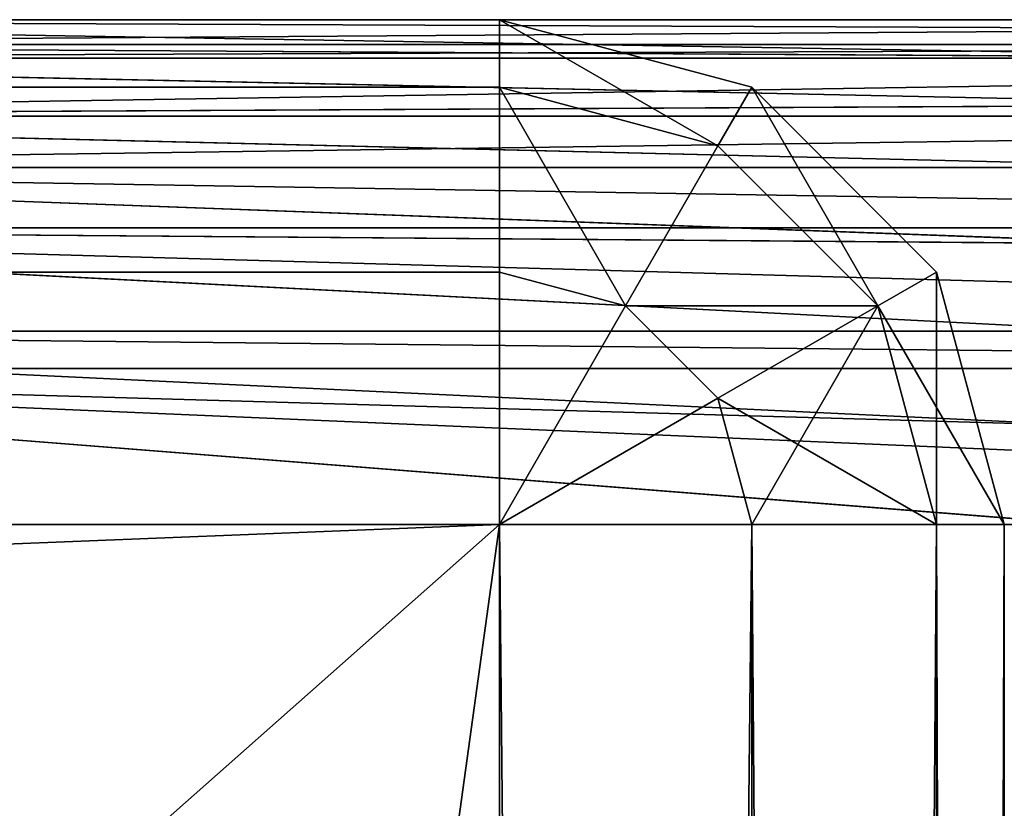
# Model space of a CAD drawing. Extents: x 0 to 602, y -131 to 3.
# Tile 161 of 167: x 598.569 to 599.544, y -106.834 to -106.053. Entities that reach past the tile are written whole.
import ezdxf

# ---------------------------------------------------------------- set-up
doc = ezdxf.new("R2010")
doc.units = 0
doc.header["$LTSCALE"] = 25.4
doc.layers.get('0').update_dxf_attribs({"color": 13, "linetype": 'CONTINUOUS'})

# ---------------------------------------------------------------- blocks, each defined once
blk = doc.blocks.new('PICASSO-LED-8131_STL')
at = {"color": 0}
for p, q in [((25.16749, 601.67096, 23.42758), (25.16749, 5.67091, 23.42758)), ((25.16749, 5.67091, 35.42758), (25.16749, 601.67096, 35.42758)), ((25.16749, 601.67096, 23.42758), (25.16749, 5.67091, 23.42758)), ((25.16749, 5.67091, 35.42758), (25.16749, 601.67096, 35.42758)), ((25.41749, 5.67091, 23.49457), (25.41749, 601.67096, 23.49457)), ((25.41749, 5.67091, 23.49457), (25.41749, 601.67096, 23.49457)), ((25.41749, 601.67096, 35.3606), (25.41749, 5.67091, 35.3606)), ((25.41749, 601.67096, 35.3606), (25.41749, 5.67091, 35.3606)), ((25.6005, 5.67091, 23.67758), (25.6005, 601.67096, 23.67758)), ((25.6005, 5.67091, 23.67758), (25.6005, 601.67096, 23.67758)), ((25.6005, 601.67096, 35.17758), (25.6005, 5.67091, 35.17758)), ((25.6005, 601.67096, 35.17758), (25.6005, 5.67091, 35.17758)), ((25.66749, 283.17093, 34.92758), (25.66749, 5.67091, 34.92758)), ((25.66749, 5.67091, 23.92758), (25.66749, 283.17093, 23.92758)), ((25.66749, 5.67091, 23.92758), (25.66749, 283.17093, 23.92758)), ((25.66749, 283.17093, 34.92758), (25.66749, 5.67091, 34.92758)), ((25.16749, 5.08875, 23.3345), (25.16749, 7.04748, 23.3345)), ((25.16749, 7.04748, 21.30967), (25.16749, 3.44748, 21.30967)), ((25.16749, 7.04748, 21.30967), (25.16749, 3.44748, 21.30967)), ((25.16749, 5.08875, 23.3345), (25.16749, 7.04748, 23.3345)), ((25.16749, 5.08875, 23.3345), (25.322, 7.04748, 23.31002)), ((25.16749, 5.08875, 23.3345), (25.322, 7.04748, 23.31002)), ((25.26504, 5.07916, 23.32489), (25.322, 7.04748, 23.31002)), ((25.26504, 5.07916, 23.32489), (25.322, 7.04748, 23.31002)), ((25.26504, 5.07916, 23.32489), (25.35883, 7.04748, 23.29643)), ((25.26504, 5.07916, 23.32489), (25.35883, 7.04748, 23.29643)), ((25.322, 3.44748, 21.33414), (25.322, 7.04748, 21.33414)), ((25.322, 3.44748, 21.33414), (25.322, 7.04748, 21.33414)), ((25.35883, 3.44748, 21.34773), (25.35883, 7.04748, 21.34773)), ((25.35883, 3.44748, 21.34773), (25.35883, 7.04748, 21.34773)), ((25.35883, 5.0507, 23.29643), (25.35883, 7.04748, 23.29643)), ((25.35883, 5.0507, 23.29643), (25.35883, 7.04748, 23.29643)), ((25.35883, 5.0507, 23.29643), (25.46138, 7.04748, 23.239)), ((25.35883, 5.0507, 23.29643), (25.46138, 7.04748, 23.239)), ((25.44527, 5.0045, 23.25023), (25.46138, 7.04748, 23.239)), ((25.44527, 5.0045, 23.25023), (25.46138, 7.04748, 23.239)), ((25.44527, 5.0045, 23.25023), (25.52105, 7.04748, 23.18805)), ((25.44527, 5.0045, 23.25023), (25.52105, 7.04748, 23.18805)), ((25.46138, 3.44748, 21.40516), (25.46138, 7.04748, 21.40516)), ((25.46138, 3.44748, 21.40516), (25.46138, 7.04748, 21.40516)), ((25.52105, 3.44748, 21.45612), (25.52105, 7.04748, 21.45612)), ((25.52105, 3.44748, 21.45612), (25.52105, 7.04748, 21.45612)), ((25.52105, 4.94231, 23.18805), (25.52105, 7.04748, 23.18805)), ((25.52105, 4.94231, 23.18805), (25.52105, 7.04748, 23.18805)), ((25.52105, 4.94231, 23.18805), (25.572, 7.04748, 23.12839)), ((25.52105, 4.94231, 23.18805), (25.572, 7.04748, 23.12839)), ((25.572, 3.44748, 21.51578), (25.572, 7.04748, 21.51578)), ((25.572, 3.44748, 21.51578), (25.572, 7.04748, 21.51578)), ((25.58322, 4.86655, 23.11228), (25.572, 7.04748, 23.12839)), ((25.58322, 4.86655, 23.11228), (25.572, 7.04748, 23.12839)), ((25.58322, 4.86655, 23.11228), (25.62943, 7.04748, 23.02584)), ((25.58322, 4.86655, 23.11228), (25.62943, 7.04748, 23.02584)), ((25.62943, 3.44748, 21.61833), (25.62943, 7.04748, 21.61833)), ((25.62943, 3.44748, 21.61833), (25.62943, 7.04748, 21.61833)), ((25.66749, 7.04748, 22.8345), (25.62943, 4.78009, 23.02584)), ((25.62943, 4.78009, 23.02584), (25.62943, 7.04748, 23.02584)), ((25.62943, 4.78009, 23.02584), (25.62943, 7.04748, 23.02584)), ((25.62943, 4.78009, 23.02584), (25.64302, 7.04748, 22.989)), ((25.62943, 4.78009, 23.02584), (25.64302, 7.04748, 22.989)), ((25.66749, 7.04748, 22.8345), (25.62943, 4.78009, 23.02584)), ((25.64302, 3.44748, 21.65516), (25.64302, 7.04748, 21.65516)), ((25.64302, 3.44748, 21.65516), (25.64302, 7.04748, 21.65516)), ((25.66749, 7.04748, 22.8345), (25.65788, 4.6863, 22.93204)), ((25.66749, 7.04748, 22.8345), (25.65788, 4.6863, 22.93204)), ((25.66749, 3.44748, 21.80967), (25.66749, 7.04748, 21.80967)), ((25.66749, 7.04748, 22.8345), (25.66749, 4.58876, 22.8345)), ((25.66749, 3.44748, 21.80967), (25.66749, 7.04748, 21.80967)), ((25.66749, 7.04748, 22.8345), (25.66749, 4.58876, 22.8345)), ((25.16749, 5.67091, 23.42758), (1.16749, 5.67091, 23.42758)), ((1.16749, 5.67091, 35.42758), (25.16749, 5.67091, 35.42758)), ((25.16749, 5.67091, 23.42758), (1.16749, 5.67091, 23.42758)), ((1.16749, 5.67091, 35.42758), (25.16749, 5.67091, 35.42758)), ((25.41749, 5.67091, 23.49457), (25.16749, 5.67091, 23.42758)), ((25.16749, 5.67091, 23.42758), (25.16749, 5.42093, 23.49457)), ((25.16749, 5.42093, 35.3606), (25.16749, 5.67091, 35.42758)), ((25.16749, 5.67091, 35.42758), (25.41749, 5.67091, 35.3606)), ((25.41749, 5.67091, 23.49457), (25.16749, 5.67091, 23.42758)), ((25.38399, 5.54592, 23.49457), (25.16749, 5.67091, 23.42758)), ((25.29249, 5.45443, 23.49457), (25.16749, 5.67091, 23.42758)), ((25.38399, 5.54592, 23.49457), (25.16749, 5.67091, 23.42758)), ((25.16749, 5.67091, 23.42758), (25.16749, 5.42093, 23.49457)), ((25.29249, 5.45443, 23.49457), (25.16749, 5.67091, 23.42758)), ((25.16749, 5.42093, 35.3606), (25.16749, 5.67091, 35.42758)), ((25.29249, 5.45443, 35.3606), (25.16749, 5.67091, 35.42758)), ((25.38399, 5.54592, 35.3606), (25.16749, 5.67091, 35.42758)), ((25.29249, 5.45443, 35.3606), (25.16749, 5.67091, 35.42758)), ((25.16749, 5.67091, 35.42758), (25.41749, 5.67091, 35.3606)), ((25.38399, 5.54592, 35.3606), (25.16749, 5.67091, 35.42758)), ((25.41749, 5.67091, 23.49457), (25.38399, 5.54592, 23.49457)), ((25.41749, 5.67091, 23.49457), (25.38399, 5.54592, 23.49457)), ((25.41749, 5.67091, 35.3606), (25.38399, 5.54592, 35.3606)), ((25.41749, 5.67091, 35.3606), (25.38399, 5.54592, 35.3606)), ((25.6005, 5.67091, 23.67758), (25.41749, 5.67091, 23.49457)), ((25.41749, 5.67091, 35.3606), (25.6005, 5.67091, 35.17758)), ((25.6005, 5.67091, 23.67758), (25.41749, 5.67091, 23.49457)), ((25.41749, 5.67091, 35.3606), (25.6005, 5.67091, 35.17758)), ((25.6005, 5.67091, 23.67758), (25.54249, 5.45443, 23.67758)), ((25.6005, 5.67091, 23.67758), (25.54249, 5.45443, 23.67758)), ((25.6005, 5.67091, 35.17758), (25.54249, 5.45443, 35.17758)), ((25.6005, 5.67091, 35.17758), (25.54249, 5.45443, 35.17758)), ((25.66749, 5.67091, 23.92758), (25.6005, 5.67091, 23.67758)), ((25.6005, 5.67091, 35.17758), (25.66749, 5.67091, 34.92758)), ((25.66749, 5.67091, 23.92758), (25.6005, 5.67091, 23.67758)), ((25.66749, 5.67091, 23.92758), (25.6005, 5.42093, 23.92758)), ((25.6005, 5.42093, 34.92758), (25.66749, 5.67091, 34.92758)), ((25.6005, 5.67091, 35.17758), (25.66749, 5.67091, 34.92758)), ((25.6005, 5.42093, 34.92758), (25.66749, 5.67091, 34.92758)), ((25.66749, 5.67091, 23.92758), (25.6005, 5.42093, 23.92758)), ((25.66749, 5.67091, 34.92758), (25.66749, 5.67091, 23.92758)), ((25.66749, 5.67091, 34.92758), (25.66749, 5.67091, 23.92758)), ((25.29249, 5.45443, 23.49457), (25.38399, 5.54592, 23.49457)), ((25.29249, 5.45443, 23.49457), (25.38399, 5.54592, 23.49457)), ((25.38399, 5.54592, 35.3606), (25.29249, 5.45443, 35.3606)), ((25.38399, 5.54592, 35.3606), (25.29249, 5.45443, 35.3606)), ((25.38399, 5.54592, 23.49457), (25.54249, 5.45443, 23.67758)), ((25.38399, 5.54592, 23.49457), (25.54249, 5.45443, 23.67758)), ((25.38399, 5.54592, 35.3606), (25.54249, 5.45443, 35.17758)), ((25.38399, 5.54592, 35.3606), (25.54249, 5.45443, 35.17758)), ((25.16749, 5.42093, 23.49457), (25.29249, 5.45443, 23.49457)), ((25.16749, 5.42093, 23.49457), (25.29249, 5.45443, 23.49457)), ((25.16749, 5.42093, 35.3606), (25.29249, 5.45443, 35.3606)), ((25.16749, 5.42093, 35.3606), (25.29249, 5.45443, 35.3606)), ((25.29249, 5.45443, 23.49457), (25.38399, 5.29591, 23.67758)), ((25.29249, 5.45443, 23.49457), (25.38399, 5.29591, 23.67758)), ((25.29249, 5.45443, 35.3606), (25.38399, 5.29591, 35.17758)), ((25.29249, 5.45443, 35.3606), (25.38399, 5.29591, 35.17758)), ((25.54249, 5.45443, 23.67758), (25.38399, 5.29591, 23.67758)), ((25.54249, 5.45443, 23.67758), (25.38399, 5.29591, 23.67758)), ((25.38399, 5.29591, 35.17758), (25.54249, 5.45443, 35.17758)), ((25.38399, 5.29591, 35.17758), (25.54249, 5.45443, 35.17758)), ((25.54249, 5.45443, 23.67758), (25.6005, 5.42093, 23.92758)), ((25.54249, 5.45443, 23.67758), (25.6005, 5.42093, 23.92758)), ((25.54249, 5.45443, 35.17758), (25.6005, 5.42093, 34.92758)), ((25.54249, 5.45443, 35.17758), (25.6005, 5.42093, 34.92758)), ((1.16749, 5.42093, 23.49457), (25.16749, 5.42093, 23.49457)), ((1.16749, 5.42093, 23.49457), (25.16749, 5.42093, 23.49457)), ((25.16749, 5.42093, 35.3606), (1.16749, 5.42093, 35.3606)), ((25.16749, 5.42093, 35.3606), (1.16749, 5.42093, 35.3606)), ((25.16749, 5.42093, 23.49457), (25.16749, 5.23792, 23.67758)), ((25.16749, 5.23792, 35.17758), (25.16749, 5.42093, 35.3606)), ((25.16749, 5.42093, 23.49457), (25.16749, 5.23792, 23.67758)), ((25.16749, 5.23792, 35.17758), (25.16749, 5.42093, 35.3606)), ((25.6005, 5.42093, 23.92758), (25.41749, 5.23792, 23.92758)), ((25.41749, 5.23792, 34.92758), (25.6005, 5.42093, 34.92758)), ((25.41749, 5.23792, 34.92758), (25.6005, 5.42093, 34.92758)), ((25.6005, 5.42093, 23.92758), (25.41749, 5.23792, 23.92758)), ((25.6005, 5.42093, 34.92758), (25.6005, 5.42093, 23.92758)), ((25.6005, 5.42093, 34.92758), (25.6005, 5.42093, 23.92758)), ((25.16749, 5.23792, 23.67758), (25.38399, 5.29591, 23.67758)), ((25.16749, 5.23792, 23.67758), (25.38399, 5.29591, 23.67758)), ((25.16749, 5.23792, 35.17758), (25.38399, 5.29591, 35.17758)), ((25.16749, 5.23792, 35.17758), (25.38399, 5.29591, 35.17758)), ((25.38399, 5.29591, 23.67758), (25.41749, 5.23792, 23.92758)), ((25.38399, 5.29591, 23.67758), (25.41749, 5.23792, 23.92758)), ((25.38399, 5.29591, 35.17758), (25.41749, 5.23792, 34.92758)), ((25.38399, 5.29591, 35.17758), (25.41749, 5.23792, 34.92758)), ((1.16749, 5.23792, 23.67758), (25.16749, 5.23792, 23.67758)), ((1.16749, 5.23792, 23.67758), (25.16749, 5.23792, 23.67758)), ((25.16749, 5.23792, 35.17758), (1.16749, 5.23792, 35.17758)), ((25.16749, 5.23792, 35.17758), (1.16749, 5.23792, 35.17758)), ((25.16749, 5.23792, 23.67758), (25.16749, 5.17092, 23.92758)), ((25.16749, 5.17092, 34.92758), (25.16749, 5.23792, 35.17758)), ((25.41749, 5.23792, 23.92758), (25.16749, 5.17092, 23.92758)), ((25.16749, 5.23792, 23.67758), (25.16749, 5.17092, 23.92758)), ((25.16749, 5.17092, 34.92758), (25.16749, 5.23792, 35.17758)), ((25.16749, 5.17092, 34.92758), (25.41749, 5.23792, 34.92758)), ((25.16749, 5.17092, 34.92758), (25.41749, 5.23792, 34.92758)), ((25.41749, 5.23792, 23.92758), (25.16749, 5.17092, 23.92758)), ((25.41749, 5.23792, 34.92758), (25.41749, 5.23792, 23.92758)), ((25.41749, 5.23792, 34.92758), (25.41749, 5.23792, 23.92758)), ((25.16749, 5.17092, 34.92758), (1.16749, 5.17092, 34.92758)), ((1.16749, 5.17092, 23.92758), (25.16749, 5.17092, 23.92758)), ((1.16749, 5.17092, 23.92758), (25.16749, 5.17092, 23.92758)), ((25.16749, 5.17092, 34.92758), (1.16749, 5.17092, 34.92758)), ((25.16749, 5.17092, 23.92758), (25.16749, 5.17092, 34.92758)), ((25.16749, 5.17092, 23.92758), (25.16749, 5.17092, 34.92758))]:
    blk.add_line(p, q, dxfattribs=at)
mesh = blk.add_polyface(dxfattribs=at)
corners = [(1.16749, 601.67096, 23.42758), (4.15177, 598.7749, 23.42758), (1.16749, 5.67091, 23.42758), (25.16749, 601.67096, 23.42758), (22.60363, 598.7749, 23.42758), (22.60363, 8.56692, 23.42758), (4.15177, 8.56692, 23.42758), (25.16749, 5.67091, 23.42758)]
mesh.append_faces([[corners[k] for k in face] for face in [(0, 1, 2), (1, 3, 4), (4, 3, 5), (2, 6, 7), (6, 2, 1), (7, 5, 3)]], dxfattribs={"vtx0": -1, "vtx1": -1, "color": 0})
mesh.append_faces([[corners[k] for k in face] for face in [(1, 0, 3), (7, 6, 5)]], dxfattribs={"vtx0": -1, "vtx2": -1, "color": 0})
mesh = blk.add_polyface(dxfattribs=at)
corners = [(25.16749, 5.67091, 35.42758), (1.16749, 601.67096, 35.42758), (1.16749, 5.67091, 35.42758), (25.16749, 601.67096, 35.42758)]
mesh.append_faces([[corners[k] for k in face] for face in [(0, 1, 2), (1, 0, 3)]], dxfattribs={"vtx0": -1, "color": 0})
mesh = blk.add_polyface(dxfattribs=at)
corners = [(25.41749, 601.67096, 23.49457), (25.16749, 5.67091, 23.42758), (25.16749, 601.67096, 23.42758), (25.41749, 5.67091, 23.49457)]
mesh.append_faces([[corners[k] for k in face] for face in [(0, 1, 2), (1, 0, 3)]], dxfattribs={"vtx0": -1, "color": 0})
mesh = blk.add_polyface(dxfattribs=at)
corners = [(25.41749, 5.67091, 35.3606), (25.16749, 601.67096, 35.42758), (25.16749, 5.67091, 35.42758), (25.41749, 601.67096, 35.3606)]
mesh.append_faces([[corners[k] for k in face] for face in [(0, 1, 2), (1, 0, 3)]], dxfattribs={"vtx0": -1, "color": 0})
mesh = blk.add_polyface(dxfattribs=at)
corners = [(25.41749, 601.67096, 23.49457), (25.6005, 5.67091, 23.67758), (25.41749, 5.67091, 23.49457), (25.6005, 601.67096, 23.67758)]
mesh.append_faces([[corners[k] for k in face] for face in [(0, 1, 2), (1, 0, 3)]], dxfattribs={"vtx0": -1, "color": 0})
mesh = blk.add_polyface(dxfattribs=at)
corners = [(25.6005, 601.67096, 35.17758), (25.41749, 5.67091, 35.3606), (25.6005, 5.67091, 35.17758), (25.41749, 601.67096, 35.3606)]
mesh.append_faces([[corners[k] for k in face] for face in [(0, 1, 2), (1, 0, 3)]], dxfattribs={"vtx0": -1, "color": 0})
mesh = blk.add_polyface(dxfattribs=at)
corners = [(25.6005, 601.67096, 23.67758), (25.66749, 5.67091, 23.92758), (25.6005, 5.67091, 23.67758), (25.66749, 283.17093, 23.92758), (25.66749, 324.17093, 23.92758), (25.66749, 601.67096, 23.92758)]
mesh.append_faces([[corners[k] for k in face] for face in [(0, 1, 2), (4, 0, 5)]], dxfattribs={"vtx0": -1, "color": 0})
mesh.append_faces([[corners[k] for k in face] for face in [(1, 0, 3), (3, 0, 4)]], dxfattribs={"vtx0": -1, "vtx1": -1, "color": 0})
mesh = blk.add_polyface(dxfattribs=at)
corners = [(25.66749, 283.17093, 34.92758), (25.6005, 5.67091, 35.17758), (25.66749, 5.67091, 34.92758), (25.6005, 601.67096, 35.17758), (25.66749, 324.17093, 34.92758), (25.66749, 601.67096, 34.92758)]
mesh.append_faces([[corners[k] for k in face] for face in [(0, 1, 2), (3, 4, 5)]], dxfattribs={"vtx0": -1, "color": 0})
mesh.append_faces([[corners[k] for k in face] for face in [(1, 0, 3)]], dxfattribs={"vtx0": -1, "vtx1": -1, "color": 0})
mesh.append_faces([[corners[k] for k in face] for face in [(3, 0, 4)]], dxfattribs={"vtx0": -1, "vtx2": -1, "color": 0})
mesh = blk.add_polyface(dxfattribs=at)
corners = [(25.66749, 283.17093, 23.92758), (25.66749, 5.67091, 34.92758), (25.66749, 5.67091, 23.92758), (25.66749, 283.17093, 34.92758)]
mesh.append_faces([[corners[k] for k in face] for face in [(0, 1, 2), (1, 0, 3)]], dxfattribs={"vtx0": -1, "color": 0})
mesh = blk.add_polyface(dxfattribs=at)
corners = [(25.16749, 5.08875, 23.3345), (1.16749, 7.04748, 23.3345), (1.16749, 5.08875, 23.3345), (25.16749, 7.04748, 23.3345)]
mesh.append_faces([[corners[k] for k in face] for face in [(0, 1, 2), (1, 0, 3)]], dxfattribs={"vtx0": -1, "color": 0})
mesh = blk.add_polyface(dxfattribs=at)
corners = [(25.16749, 7.04748, 21.30967), (1.16749, 3.44748, 21.30967), (1.16749, 7.04748, 21.30967), (25.16749, 3.44748, 21.30967)]
mesh.append_faces([[corners[k] for k in face] for face in [(0, 1, 2), (1, 0, 3)]], dxfattribs={"vtx0": -1, "color": 0})
mesh = blk.add_polyface(dxfattribs=at)
corners = [(25.322, 7.04748, 21.33414), (25.16749, 3.44748, 21.30967), (25.16749, 7.04748, 21.30967), (25.322, 3.44748, 21.33414)]
mesh.append_faces([[corners[k] for k in face] for face in [(0, 1, 2), (1, 0, 3)]], dxfattribs={"vtx0": -1, "color": 0})
mesh = blk.add_polyface(dxfattribs=at)
corners = [(25.322, 7.04748, 23.31002), (25.16749, 7.04748, 23.3345), (25.16749, 5.08875, 23.3345)]
mesh.append_faces([[corners[k] for k in face] for face in [(0, 1, 2)]], dxfattribs={"color": 0})
mesh = blk.add_polyface(dxfattribs=at)
corners = [(25.322, 7.04748, 23.31002), (25.16749, 5.08875, 23.3345), (25.26504, 5.07916, 23.32489)]
mesh.append_faces([[corners[k] for k in face] for face in [(0, 1, 2)]], dxfattribs={"color": 0})
mesh = blk.add_polyface(dxfattribs=at)
corners = [(25.35883, 7.04748, 23.29643), (25.322, 7.04748, 23.31002), (25.26504, 5.07916, 23.32489)]
mesh.append_faces([[corners[k] for k in face] for face in [(0, 1, 2)]], dxfattribs={"color": 0})
mesh = blk.add_polyface(dxfattribs=at)
corners = [(25.35883, 7.04748, 23.29643), (25.26504, 5.07916, 23.32489), (25.35883, 5.0507, 23.29643)]
mesh.append_faces([[corners[k] for k in face] for face in [(0, 1, 2)]], dxfattribs={"color": 0})
mesh = blk.add_polyface(dxfattribs=at)
corners = [(25.35883, 7.04748, 21.34773), (25.322, 3.44748, 21.33414), (25.322, 7.04748, 21.33414), (25.35883, 3.44748, 21.34773)]
mesh.append_faces([[corners[k] for k in face] for face in [(0, 1, 2), (1, 0, 3)]], dxfattribs={"vtx0": -1, "color": 0})
mesh = blk.add_polyface(dxfattribs=at)
corners = [(25.46138, 7.04748, 21.40516), (25.35883, 3.44748, 21.34773), (25.35883, 7.04748, 21.34773), (25.46138, 3.44748, 21.40516)]
mesh.append_faces([[corners[k] for k in face] for face in [(0, 1, 2), (1, 0, 3)]], dxfattribs={"vtx0": -1, "color": 0})
mesh = blk.add_polyface(dxfattribs=at)
corners = [(25.46138, 7.04748, 23.239), (25.35883, 7.04748, 23.29643), (25.35883, 5.0507, 23.29643)]
mesh.append_faces([[corners[k] for k in face] for face in [(0, 1, 2)]], dxfattribs={"color": 0})
mesh = blk.add_polyface(dxfattribs=at)
corners = [(25.46138, 7.04748, 23.239), (25.35883, 5.0507, 23.29643), (25.44527, 5.0045, 23.25023)]
mesh.append_faces([[corners[k] for k in face] for face in [(0, 1, 2)]], dxfattribs={"color": 0})
mesh = blk.add_polyface(dxfattribs=at)
corners = [(25.52105, 7.04748, 23.18805), (25.46138, 7.04748, 23.239), (25.44527, 5.0045, 23.25023)]
mesh.append_faces([[corners[k] for k in face] for face in [(0, 1, 2)]], dxfattribs={"color": 0})
mesh = blk.add_polyface(dxfattribs=at)
corners = [(25.52105, 7.04748, 23.18805), (25.44527, 5.0045, 23.25023), (25.52105, 4.94231, 23.18805)]
mesh.append_faces([[corners[k] for k in face] for face in [(0, 1, 2)]], dxfattribs={"color": 0})
mesh = blk.add_polyface(dxfattribs=at)
corners = [(25.52105, 7.04748, 21.45612), (25.46138, 3.44748, 21.40516), (25.46138, 7.04748, 21.40516), (25.52105, 3.44748, 21.45612)]
mesh.append_faces([[corners[k] for k in face] for face in [(0, 1, 2), (1, 0, 3)]], dxfattribs={"vtx0": -1, "color": 0})
mesh = blk.add_polyface(dxfattribs=at)
corners = [(25.52105, 7.04748, 21.45612), (25.572, 3.44748, 21.51578), (25.52105, 3.44748, 21.45612), (25.572, 7.04748, 21.51578)]
mesh.append_faces([[corners[k] for k in face] for face in [(0, 1, 2), (1, 0, 3)]], dxfattribs={"vtx0": -1, "color": 0})
mesh = blk.add_polyface(dxfattribs=at)
corners = [(25.52105, 7.04748, 23.18805), (25.52105, 4.94231, 23.18805), (25.572, 7.04748, 23.12839)]
mesh.append_faces([[corners[k] for k in face] for face in [(0, 1, 2)]], dxfattribs={"color": 0})
mesh = blk.add_polyface(dxfattribs=at)
corners = [(25.572, 7.04748, 23.12839), (25.52105, 4.94231, 23.18805), (25.58322, 4.86655, 23.11228)]
mesh.append_faces([[corners[k] for k in face] for face in [(0, 1, 2)]], dxfattribs={"color": 0})
mesh = blk.add_polyface(dxfattribs=at)
corners = [(25.572, 7.04748, 21.51578), (25.62943, 3.44748, 21.61833), (25.572, 3.44748, 21.51578), (25.62943, 7.04748, 21.61833)]
mesh.append_faces([[corners[k] for k in face] for face in [(0, 1, 2), (1, 0, 3)]], dxfattribs={"vtx0": -1, "color": 0})
mesh = blk.add_polyface(dxfattribs=at)
corners = [(25.572, 7.04748, 23.12839), (25.58322, 4.86655, 23.11228), (25.62943, 7.04748, 23.02584)]
mesh.append_faces([[corners[k] for k in face] for face in [(0, 1, 2)]], dxfattribs={"color": 0})
mesh = blk.add_polyface(dxfattribs=at)
corners = [(25.62943, 7.04748, 23.02584), (25.58322, 4.86655, 23.11228), (25.62943, 4.78009, 23.02584)]
mesh.append_faces([[corners[k] for k in face] for face in [(0, 1, 2)]], dxfattribs={"color": 0})
mesh = blk.add_polyface(dxfattribs=at)
corners = [(25.62943, 7.04748, 21.61833), (25.64302, 3.44748, 21.65516), (25.62943, 3.44748, 21.61833), (25.64302, 7.04748, 21.65516)]
mesh.append_faces([[corners[k] for k in face] for face in [(0, 1, 2), (1, 0, 3)]], dxfattribs={"vtx0": -1, "color": 0})
mesh = blk.add_polyface(dxfattribs=at)
corners = [(25.66749, 7.04748, 22.8345), (25.62943, 4.78009, 23.02584), (25.65788, 4.6863, 22.93204)]
mesh.append_faces([[corners[k] for k in face] for face in [(0, 1, 2)]], dxfattribs={"color": 0})
mesh = blk.add_polyface(dxfattribs=at)
corners = [(25.62943, 7.04748, 23.02584), (25.62943, 4.78009, 23.02584), (25.64302, 7.04748, 22.989)]
mesh.append_faces([[corners[k] for k in face] for face in [(0, 1, 2)]], dxfattribs={"color": 0})
mesh = blk.add_polyface(dxfattribs=at)
corners = [(25.64302, 7.04748, 22.989), (25.62943, 4.78009, 23.02584), (25.66749, 7.04748, 22.8345)]
mesh.append_faces([[corners[k] for k in face] for face in [(0, 1, 2)]], dxfattribs={"color": 0})
mesh = blk.add_polyface(dxfattribs=at)
corners = [(25.64302, 7.04748, 21.65516), (25.66749, 3.44748, 21.80967), (25.64302, 3.44748, 21.65516), (25.66749, 7.04748, 21.80967)]
mesh.append_faces([[corners[k] for k in face] for face in [(0, 1, 2), (1, 0, 3)]], dxfattribs={"vtx0": -1, "color": 0})
mesh = blk.add_polyface(dxfattribs=at)
corners = [(25.66749, 7.04748, 22.8345), (25.65788, 4.6863, 22.93204), (25.66749, 4.58876, 22.8345)]
mesh.append_faces([[corners[k] for k in face] for face in [(0, 1, 2)]], dxfattribs={"color": 0})
mesh = blk.add_polyface(dxfattribs=at)
corners = [(25.66749, 3.44748, 21.80967), (25.66749, 4.58876, 22.8345), (25.66749, 3.44748, 34.9545), (25.66749, 7.04748, 21.80967), (25.66749, 7.04748, 22.8345), (25.66749, 4.58876, 34.9545)]
mesh.append_faces([[corners[k] for k in face] for face in [(1, 3, 4)]], dxfattribs={"vtx0": -1, "color": 0})
mesh.append_faces([[corners[k] for k in face] for face in [(0, 1, 2)]], dxfattribs={"vtx0": -1, "vtx1": -1, "color": 0})
mesh.append_faces([[corners[k] for k in face] for face in [(1, 0, 3)]], dxfattribs={"vtx0": -1, "vtx2": -1, "color": 0})
mesh.append_faces([[corners[k] for k in face] for face in [(5, 2, 1)]], dxfattribs={"vtx1": -1, "color": 0})
mesh = blk.add_polyface(dxfattribs=at)
corners = [(25.16749, 5.67091, 23.42758), (1.16749, 5.42093, 23.49457), (1.16749, 5.67091, 23.42758), (25.16749, 5.42093, 23.49457)]
mesh.append_faces([[corners[k] for k in face] for face in [(0, 1, 2), (1, 0, 3)]], dxfattribs={"vtx0": -1, "color": 0})
mesh = blk.add_polyface(dxfattribs=at)
corners = [(25.16749, 5.42093, 35.3606), (1.16749, 5.67091, 35.42758), (1.16749, 5.42093, 35.3606), (25.16749, 5.67091, 35.42758)]
mesh.append_faces([[corners[k] for k in face] for face in [(0, 1, 2), (1, 0, 3)]], dxfattribs={"vtx0": -1, "color": 0})
mesh = blk.add_polyface(dxfattribs=at)
corners = [(25.41749, 5.67091, 23.49457), (25.38399, 5.54592, 23.49457), (25.16749, 5.67091, 23.42758)]
mesh.append_faces([[corners[k] for k in face] for face in [(0, 1, 2)]], dxfattribs={"color": 0})
mesh = blk.add_polyface(dxfattribs=at)
corners = [(25.38399, 5.54592, 23.49457), (25.29249, 5.45443, 23.49457), (25.16749, 5.67091, 23.42758)]
mesh.append_faces([[corners[k] for k in face] for face in [(0, 1, 2)]], dxfattribs={"color": 0})
mesh = blk.add_polyface(dxfattribs=at)
corners = [(25.29249, 5.45443, 23.49457), (25.16749, 5.42093, 23.49457), (25.16749, 5.67091, 23.42758)]
mesh.append_faces([[corners[k] for k in face] for face in [(0, 1, 2)]], dxfattribs={"color": 0})
mesh = blk.add_polyface(dxfattribs=at)
corners = [(25.29249, 5.45443, 35.3606), (25.16749, 5.67091, 35.42758), (25.16749, 5.42093, 35.3606)]
mesh.append_faces([[corners[k] for k in face] for face in [(0, 1, 2)]], dxfattribs={"color": 0})
mesh = blk.add_polyface(dxfattribs=at)
corners = [(25.38399, 5.54592, 35.3606), (25.16749, 5.67091, 35.42758), (25.29249, 5.45443, 35.3606)]
mesh.append_faces([[corners[k] for k in face] for face in [(0, 1, 2)]], dxfattribs={"color": 0})
mesh = blk.add_polyface(dxfattribs=at)
corners = [(25.41749, 5.67091, 35.3606), (25.16749, 5.67091, 35.42758), (25.38399, 5.54592, 35.3606)]
mesh.append_faces([[corners[k] for k in face] for face in [(0, 1, 2)]], dxfattribs={"color": 0})
mesh = blk.add_polyface(dxfattribs=at)
corners = [(25.38399, 5.54592, 23.49457), (25.6005, 5.67091, 23.67758), (25.54249, 5.45443, 23.67758), (25.41749, 5.67091, 23.49457)]
mesh.append_faces([[corners[k] for k in face] for face in [(0, 1, 2), (1, 0, 3)]], dxfattribs={"vtx0": -1, "color": 0})
mesh = blk.add_polyface(dxfattribs=at)
corners = [(25.6005, 5.67091, 35.17758), (25.38399, 5.54592, 35.3606), (25.54249, 5.45443, 35.17758), (25.41749, 5.67091, 35.3606)]
mesh.append_faces([[corners[k] for k in face] for face in [(0, 1, 2), (1, 0, 3)]], dxfattribs={"vtx0": -1, "color": 0})
mesh = blk.add_polyface(dxfattribs=at)
corners = [(25.54249, 5.45443, 23.67758), (25.66749, 5.67091, 23.92758), (25.6005, 5.42093, 23.92758), (25.6005, 5.67091, 23.67758)]
mesh.append_faces([[corners[k] for k in face] for face in [(0, 1, 2), (1, 0, 3)]], dxfattribs={"vtx0": -1, "color": 0})
mesh = blk.add_polyface(dxfattribs=at)
corners = [(25.66749, 5.67091, 34.92758), (25.54249, 5.45443, 35.17758), (25.6005, 5.42093, 34.92758), (25.6005, 5.67091, 35.17758)]
mesh.append_faces([[corners[k] for k in face] for face in [(0, 1, 2), (1, 0, 3)]], dxfattribs={"vtx0": -1, "color": 0})
mesh = blk.add_polyface(dxfattribs=at)
corners = [(25.66749, 5.67091, 23.92758), (25.6005, 5.42093, 34.92758), (25.6005, 5.42093, 23.92758), (25.66749, 5.67091, 34.92758)]
mesh.append_faces([[corners[k] for k in face] for face in [(0, 1, 2), (1, 0, 3)]], dxfattribs={"vtx0": -1, "color": 0})
mesh = blk.add_polyface(dxfattribs=at)
corners = [(25.38399, 5.54592, 23.49457), (25.38399, 5.29591, 23.67758), (25.29249, 5.45443, 23.49457), (25.54249, 5.45443, 23.67758)]
mesh.append_faces([[corners[k] for k in face] for face in [(0, 1, 2), (1, 0, 3)]], dxfattribs={"vtx0": -1, "color": 0})
mesh = blk.add_polyface(dxfattribs=at)
corners = [(25.38399, 5.29591, 35.17758), (25.38399, 5.54592, 35.3606), (25.29249, 5.45443, 35.3606), (25.54249, 5.45443, 35.17758)]
mesh.append_faces([[corners[k] for k in face] for face in [(0, 1, 2), (1, 0, 3)]], dxfattribs={"vtx0": -1, "color": 0})
mesh = blk.add_polyface(dxfattribs=at)
corners = [(25.29249, 5.45443, 23.49457), (25.16749, 5.23792, 23.67758), (25.16749, 5.42093, 23.49457), (25.38399, 5.29591, 23.67758)]
mesh.append_faces([[corners[k] for k in face] for face in [(0, 1, 2), (1, 0, 3)]], dxfattribs={"vtx0": -1, "color": 0})
mesh = blk.add_polyface(dxfattribs=at)
corners = [(25.38399, 5.29591, 35.17758), (25.16749, 5.42093, 35.3606), (25.16749, 5.23792, 35.17758), (25.29249, 5.45443, 35.3606)]
mesh.append_faces([[corners[k] for k in face] for face in [(0, 1, 2), (1, 0, 3)]], dxfattribs={"vtx0": -1, "color": 0})
mesh = blk.add_polyface(dxfattribs=at)
corners = [(25.38399, 5.29591, 23.67758), (25.6005, 5.42093, 23.92758), (25.41749, 5.23792, 23.92758), (25.54249, 5.45443, 23.67758)]
mesh.append_faces([[corners[k] for k in face] for face in [(0, 1, 2), (1, 0, 3)]], dxfattribs={"vtx0": -1, "color": 0})
mesh = blk.add_polyface(dxfattribs=at)
corners = [(25.6005, 5.42093, 34.92758), (25.38399, 5.29591, 35.17758), (25.41749, 5.23792, 34.92758), (25.54249, 5.45443, 35.17758)]
mesh.append_faces([[corners[k] for k in face] for face in [(0, 1, 2), (1, 0, 3)]], dxfattribs={"vtx0": -1, "color": 0})
mesh = blk.add_polyface(dxfattribs=at)
corners = [(25.16749, 5.42093, 23.49457), (1.16749, 5.23792, 23.67758), (1.16749, 5.42093, 23.49457), (25.16749, 5.23792, 23.67758)]
mesh.append_faces([[corners[k] for k in face] for face in [(0, 1, 2), (1, 0, 3)]], dxfattribs={"vtx0": -1, "color": 0})
mesh = blk.add_polyface(dxfattribs=at)
corners = [(25.16749, 5.23792, 35.17758), (1.16749, 5.42093, 35.3606), (1.16749, 5.23792, 35.17758), (25.16749, 5.42093, 35.3606)]
mesh.append_faces([[corners[k] for k in face] for face in [(0, 1, 2), (1, 0, 3)]], dxfattribs={"vtx0": -1, "color": 0})
mesh = blk.add_polyface(dxfattribs=at)
corners = [(25.6005, 5.42093, 23.92758), (25.41749, 5.23792, 34.92758), (25.41749, 5.23792, 23.92758), (25.6005, 5.42093, 34.92758)]
mesh.append_faces([[corners[k] for k in face] for face in [(0, 1, 2), (1, 0, 3)]], dxfattribs={"vtx0": -1, "color": 0})
mesh = blk.add_polyface(dxfattribs=at)
corners = [(25.41749, 5.23792, 23.92758), (25.16749, 5.23792, 23.67758), (25.38399, 5.29591, 23.67758), (25.16749, 5.17092, 23.92758)]
mesh.append_faces([[corners[k] for k in face] for face in [(0, 1, 2), (1, 0, 3)]], dxfattribs={"vtx0": -1, "color": 0})
mesh = blk.add_polyface(dxfattribs=at)
corners = [(25.38399, 5.29591, 35.17758), (25.16749, 5.17092, 34.92758), (25.41749, 5.23792, 34.92758), (25.16749, 5.23792, 35.17758)]
mesh.append_faces([[corners[k] for k in face] for face in [(0, 1, 2), (1, 0, 3)]], dxfattribs={"vtx0": -1, "color": 0})
mesh = blk.add_polyface(dxfattribs=at)
corners = [(25.16749, 5.17092, 23.92758), (1.16749, 5.23792, 23.67758), (25.16749, 5.23792, 23.67758), (1.16749, 5.17092, 23.92758)]
mesh.append_faces([[corners[k] for k in face] for face in [(0, 1, 2), (1, 0, 3)]], dxfattribs={"vtx0": -1, "color": 0})
mesh = blk.add_polyface(dxfattribs=at)
corners = [(25.16749, 5.23792, 35.17758), (1.16749, 5.17092, 34.92758), (25.16749, 5.17092, 34.92758), (1.16749, 5.23792, 35.17758)]
mesh.append_faces([[corners[k] for k in face] for face in [(0, 1, 2), (1, 0, 3)]], dxfattribs={"vtx0": -1, "color": 0})
mesh = blk.add_polyface(dxfattribs=at)
corners = [(25.41749, 5.23792, 34.92758), (25.16749, 5.17092, 23.92758), (25.41749, 5.23792, 23.92758), (25.16749, 5.17092, 34.92758)]
mesh.append_faces([[corners[k] for k in face] for face in [(0, 1, 2), (1, 0, 3)]], dxfattribs={"vtx0": -1, "color": 0})
mesh = blk.add_polyface(dxfattribs=at)
corners = [(25.16749, 5.17092, 34.92758), (1.16749, 5.17092, 23.92758), (25.16749, 5.17092, 23.92758), (1.16749, 5.17092, 34.92758)]
mesh.append_faces([[corners[k] for k in face] for face in [(0, 1, 2), (1, 0, 3)]], dxfattribs={"vtx0": -1, "color": 0})

msp = doc.modelspace()

# ---------------------------------------------------------------- block references
at = {"color": 8, "rotation": 90.00000000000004}
msp.add_blockref('PICASSO-LED-8131_STL', (604.71495, -131.72004, -0.92758), dxfattribs=at)

doc.saveas('drawing.dxf')
